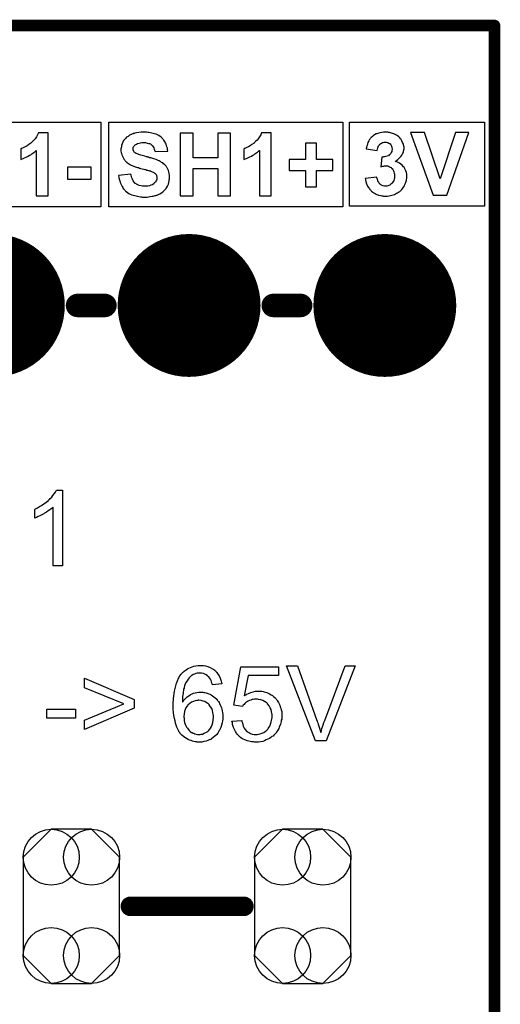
# Model space of a CAD drawing. Extents: x -0.07 to 0.95, y -0.15 to 2.1.
# Tile 30 of 30: x 0.71 to 0.95, y 1.6 to 2.1. Entities that reach past the tile are written whole.
import ezdxf

# ---------------------------------------------------------------- set-up
doc = ezdxf.new("R2010")
doc.units = 0
doc.layers.get('0').update_dxf_attribs({"linetype": 'CONTINUOUS'})
for name, color, linetype in [('gko', 6, 'CONTINUOUS'), ('gto', 2, 'CONTINUOUS'), ('gts', 1, 'CONTINUOUS')]:
    doc.layers.add(name, color=color, linetype=linetype)

# ---------------------------------------------------------------- blocks, each defined once
blk = doc.blocks.new('D48')
at = {"const_width": 0.003}
blk.add_lwpolyline([(-0.0015, 0, 1), (0.0015, 0, 1)], format="xyb", close=True, dxfattribs=at)
blk = doc.blocks.new('D40')
at = {"const_width": 0.006}
blk.add_lwpolyline([(-0.003, 0, 1), (0.003, 0, 1)], format="xyb", close=True, dxfattribs=at)
blk = doc.blocks.new('D41')
at = {"const_width": 0.005}
blk.add_lwpolyline([(-0.0025, 0, 1), (0.0025, 0, 1)], format="xyb", close=True, dxfattribs=at)
blk = doc.blocks.new('D135')
blk.add_lwpolyline([(0.0246, -0.0251), (0.0246, 0.0251), (0.0103, 0.0394), (-0.0103, 0.0394), (-0.0246, 0.0251), (-0.0246, -0.0251), (-0.0103, -0.0394), (0.0103, -0.0394)], close=True)
for centre in [(-0.0103, 0.0251), (0.0103, 0.0251), (-0.0103, -0.0251), (0.0103, -0.0251)]:
    blk.add_circle(centre, 0.0143)
blk = doc.blocks.new('D83')
at = {"const_width": 0.0365}
blk.add_lwpolyline([(-0.01825, 0, 1), (0.01825, 0, 1)], format="xyb", close=True, dxfattribs=at)

msp = doc.modelspace()

# ---------------------------------------------------------------- linework, layer by layer
at = {"layer": 'gko', "color": 6, "const_width": 0.006}
for points in [[(-0.05, 2.1), (0.95, 2.1)], [(0.95, -0.05), (0.95, 2.1)]]:
    msp.add_lwpolyline(points, dxfattribs=at)
at = {"layer": 'gto', "color": 2}
for points in [[(0.7489, 2.0074), (0.639, 2.0074), (0.639, 2.0506), (0.7489, 2.0506), (0.7489, 2.0074)], [(0.8725, 2.0074), (0.753, 2.0074), (0.753, 2.0506), (0.8725, 2.0506), (0.8725, 2.0074)], [(0.945, 2.0078), (0.876, 2.0078), (0.876, 2.0506), (0.945, 2.0506), (0.945, 2.0078)], [(0.722, 2.0452), (0.717, 2.0452), (0.7166, 2.0441), (0.716, 2.0431), (0.7153, 2.0422), (0.7147, 2.0415), (0.7141, 2.0409), (0.7136, 2.0404), (0.7134, 2.0402), (0.7133, 2.0401), (0.7132, 2.04), (0.7132, 2.04), (0.7121, 2.0392), (0.7112, 2.0386), (0.7103, 2.0381), (0.7095, 2.0377), (0.7089, 2.0374), (0.7084, 2.0372), (0.7082, 2.0372), (0.7081, 2.0371), (0.708, 2.0371), (0.708, 2.0371), (0.708, 2.0315), (0.7096, 2.0322), (0.7111, 2.0329), (0.7118, 2.0332), (0.7125, 2.0337), (0.7131, 2.034), (0.7136, 2.0344), (0.7141, 2.0348), (0.7146, 2.0351), (0.715, 2.0354), (0.7153, 2.0356), (0.7156, 2.0359), (0.7157, 2.036), (0.7158, 2.0361), (0.7159, 2.0361), (0.7159, 2.013), (0.722, 2.013), (0.722, 2.0452)], [(0.7714, 2.0456), (0.7708, 2.0456), (0.7695, 2.0455), (0.7683, 2.0454), (0.7672, 2.0452), (0.7663, 2.045), (0.7659, 2.0449), (0.7655, 2.0448), (0.7653, 2.0447), (0.765, 2.0446), (0.7648, 2.0445), (0.7647, 2.0445), (0.7646, 2.0444), (0.7645, 2.0444), (0.7636, 2.044), (0.7628, 2.0434), (0.7621, 2.0429), (0.7616, 2.0424), (0.7611, 2.0419), (0.7608, 2.0416), (0.7606, 2.0413), (0.7605, 2.0412), (0.7605, 2.0412), (0.7601, 2.0404), (0.7598, 2.0396), (0.7595, 2.0388), (0.7594, 2.0381), (0.7593, 2.0375), (0.7592, 2.037), (0.7592, 2.0368), (0.7592, 2.0367), (0.7592, 2.0367), (0.7592, 2.0366), (0.7592, 2.0359), (0.7593, 2.0352), (0.7595, 2.0346), (0.7597, 2.034), (0.7601, 2.0329), (0.7607, 2.0319), (0.7609, 2.0315), (0.7612, 2.0312), (0.7614, 2.0309), (0.7617, 2.0306), (0.7618, 2.0304), (0.762, 2.0303), (0.7621, 2.0302), (0.7621, 2.0301), (0.7625, 2.0298), (0.763, 2.0295), (0.7635, 2.0292), (0.7641, 2.0289), (0.7653, 2.0283), (0.7665, 2.0279), (0.7671, 2.0277), (0.7676, 2.0275), (0.7681, 2.0274), (0.7685, 2.0272), (0.7689, 2.0271), (0.7691, 2.027), (0.7693, 2.027), (0.7694, 2.027), (0.7701, 2.0268), (0.7708, 2.0266), (0.7714, 2.0265), (0.7719, 2.0264), (0.7724, 2.0262), (0.7728, 2.0261), (0.7732, 2.026), (0.7735, 2.0259), (0.7738, 2.0258), (0.774, 2.0258), (0.7743, 2.0257), (0.7745, 2.0256), (0.7745, 2.0256), (0.7751, 2.0253), (0.7756, 2.0251), (0.776, 2.0249), (0.7763, 2.0246), (0.7766, 2.0245), (0.7767, 2.0243), (0.7768, 2.0242), (0.7768, 2.0242), (0.7771, 2.0239), (0.7773, 2.0235), (0.7774, 2.0232), (0.7775, 2.0229), (0.7775, 2.0227), (0.7775, 2.0224), (0.7775, 2.0223), (0.7775, 2.0222), (0.7775, 2.0216), (0.7773, 2.021), (0.777, 2.0205), (0.7768, 2.02), (0.7764, 2.0197), (0.7762, 2.0194), (0.776, 2.0192), (0.7759, 2.0191), (0.7753, 2.0187), (0.7745, 2.0184), (0.7738, 2.0182), (0.773, 2.018), (0.7723, 2.0179), (0.7718, 2.0179), (0.7713, 2.0179), (0.7702, 2.0179), (0.7693, 2.0181), (0.7685, 2.0183), (0.7678, 2.0186), (0.7672, 2.0189), (0.7669, 2.0191), (0.7666, 2.0193), (0.7665, 2.0193), (0.7659, 2.02), (0.7655, 2.0207), (0.7651, 2.0215), (0.7648, 2.0222), (0.7646, 2.0229), (0.7644, 2.0235), (0.7643, 2.0237), (0.7643, 2.0239), (0.7643, 2.0239), (0.7643, 2.024), (0.758, 2.0234), (0.7581, 2.0224), (0.7583, 2.0215), (0.7586, 2.0206), (0.7588, 2.0198), (0.7592, 2.0191), (0.7595, 2.0184), (0.7598, 2.0178), (0.7601, 2.0173), (0.7604, 2.0168), (0.7608, 2.0164), (0.761, 2.016), (0.7613, 2.0157), (0.7615, 2.0154), (0.7617, 2.0153), (0.7618, 2.0152), (0.7618, 2.0152), (0.7625, 2.0147), (0.7632, 2.0142), (0.7639, 2.0139), (0.7647, 2.0136), (0.7654, 2.0133), (0.7662, 2.0131), (0.7677, 2.0128), (0.7684, 2.0126), (0.7691, 2.0125), (0.7696, 2.0125), (0.7702, 2.0124), (0.7706, 2.0124), (0.7712, 2.0124), (0.7726, 2.0124), (0.774, 2.0126), (0.7752, 2.0128), (0.7757, 2.0129), (0.7762, 2.013), (0.7766, 2.0131), (0.777, 2.0132), (0.7773, 2.0133), (0.7776, 2.0134), (0.7778, 2.0135), (0.778, 2.0135), (0.7781, 2.0136), (0.7781, 2.0136), (0.7791, 2.0141), (0.7799, 2.0146), (0.7807, 2.0152), (0.7813, 2.0158), (0.7818, 2.0163), (0.7822, 2.0167), (0.7823, 2.017), (0.7824, 2.0171), (0.7824, 2.0171), (0.7829, 2.018), (0.7834, 2.0189), (0.7836, 2.0198), (0.7838, 2.0206), (0.7839, 2.0213), (0.784, 2.0216), (0.784, 2.0218), (0.784, 2.022), (0.784, 2.0221), (0.784, 2.0222), (0.784, 2.0223), (0.784, 2.0234), (0.7838, 2.0244), (0.7836, 2.0252), (0.7834, 2.026), (0.7831, 2.0266), (0.7829, 2.027), (0.7828, 2.0273), (0.7827, 2.0274), (0.7822, 2.0281), (0.7816, 2.0288), (0.781, 2.0293), (0.7805, 2.0298), (0.7799, 2.0301), (0.7795, 2.0304), (0.7793, 2.0306), (0.7792, 2.0306), (0.7792, 2.0306), (0.7787, 2.0309), (0.7782, 2.0311), (0.7771, 2.0315), (0.776, 2.0319), (0.7749, 2.0323), (0.7744, 2.0324), (0.7738, 2.0325), (0.7734, 2.0327), (0.773, 2.0328), (0.7727, 2.0329), (0.7725, 2.0329), (0.7723, 2.033), (0.7722, 2.033), (0.7714, 2.0332), (0.7707, 2.0334), (0.77, 2.0336), (0.7693, 2.0337), (0.7688, 2.0339), (0.7683, 2.0341), (0.7679, 2.0343), (0.7675, 2.0344), (0.7672, 2.0346), (0.767, 2.0347), (0.7667, 2.0348), (0.7666, 2.0349), (0.7664, 2.035), (0.7663, 2.0351), (0.766, 2.0354), (0.7658, 2.0357), (0.7656, 2.0361), (0.7655, 2.0364), (0.7654, 2.0366), (0.7654, 2.0368), (0.7654, 2.037), (0.7654, 2.037), (0.7654, 2.0375), (0.7655, 2.0379), (0.7657, 2.0382), (0.7659, 2.0385), (0.7661, 2.0387), (0.7663, 2.0389), (0.7664, 2.039), (0.7664, 2.039), (0.7671, 2.0394), (0.7677, 2.0397), (0.7685, 2.0399), (0.7692, 2.0401), (0.7698, 2.0402), (0.7703, 2.0402), (0.7708, 2.0402), (0.7717, 2.0402), (0.7726, 2.04), (0.7732, 2.0398), (0.7738, 2.0397), (0.7743, 2.0395), (0.7746, 2.0393), (0.7748, 2.0391), (0.7748, 2.0391), (0.7753, 2.0386), (0.7757, 2.0381), (0.776, 2.0375), (0.7762, 2.0369), (0.7764, 2.0364), (0.7765, 2.036), (0.7766, 2.0357), (0.7766, 2.0356), (0.7766, 2.0356), (0.7831, 2.0358), (0.783, 2.0367), (0.7829, 2.0374), (0.7827, 2.0381), (0.7825, 2.0388), (0.7823, 2.0394), (0.782, 2.04), (0.7817, 2.0405), (0.7814, 2.041), (0.7811, 2.0415), (0.7808, 2.0418), (0.7805, 2.0422), (0.7803, 2.0424), (0.7801, 2.0426), (0.78, 2.0428), (0.7799, 2.0428), (0.7799, 2.0429), (0.7793, 2.0434), (0.7786, 2.0438), (0.7779, 2.0441), (0.7772, 2.0445), (0.7764, 2.0447), (0.7757, 2.0449), (0.7742, 2.0452), (0.7735, 2.0453), (0.7729, 2.0454), (0.7723, 2.0455), (0.7718, 2.0455), (0.7714, 2.0456)], [(0.8151, 2.045), (0.8086, 2.045), (0.8086, 2.0324), (0.796, 2.0324), (0.796, 2.045), (0.7895, 2.045), (0.7895, 2.013), (0.796, 2.013), (0.796, 2.027), (0.8086, 2.027), (0.8086, 2.013), (0.8151, 2.013), (0.8151, 2.045)], [(0.836, 2.0452), (0.831, 2.0452), (0.8306, 2.0441), (0.83, 2.0431), (0.8293, 2.0422), (0.8287, 2.0415), (0.8281, 2.0409), (0.8276, 2.0404), (0.8274, 2.0402), (0.8273, 2.0401), (0.8272, 2.04), (0.8272, 2.04), (0.8261, 2.0392), (0.8252, 2.0386), (0.8243, 2.0381), (0.8235, 2.0377), (0.8229, 2.0374), (0.8224, 2.0372), (0.8222, 2.0372), (0.8221, 2.0371), (0.822, 2.0371), (0.822, 2.0371), (0.822, 2.0315), (0.8237, 2.0322), (0.8251, 2.0329), (0.8258, 2.0332), (0.8265, 2.0337), (0.8271, 2.034), (0.8276, 2.0344), (0.8281, 2.0348), (0.8286, 2.0351), (0.829, 2.0354), (0.8293, 2.0356), (0.8296, 2.0359), (0.8297, 2.036), (0.8298, 2.0361), (0.8299, 2.0361), (0.8299, 2.013), (0.836, 2.013), (0.836, 2.0452)], [(0.8947, 2.0456), (0.8943, 2.0456), (0.8933, 2.0455), (0.8925, 2.0454), (0.8916, 2.0452), (0.8909, 2.0451), (0.8904, 2.0449), (0.8899, 2.0447), (0.8896, 2.0446), (0.8896, 2.0446), (0.8895, 2.0446), (0.8888, 2.0441), (0.8881, 2.0437), (0.8876, 2.0432), (0.8871, 2.0428), (0.8867, 2.0424), (0.8865, 2.0421), (0.8863, 2.0419), (0.8862, 2.0418), (0.8858, 2.0411), (0.8854, 2.0403), (0.8852, 2.0396), (0.8849, 2.0388), (0.8847, 2.0381), (0.8846, 2.0376), (0.8845, 2.0374), (0.8845, 2.0373), (0.8845, 2.0372), (0.8845, 2.0371), (0.8901, 2.0362), (0.8902, 2.0369), (0.8904, 2.0376), (0.8906, 2.0381), (0.8908, 2.0385), (0.8911, 2.0389), (0.8913, 2.0392), (0.8914, 2.0393), (0.8914, 2.0394), (0.8919, 2.0398), (0.8923, 2.04), (0.8928, 2.0402), (0.8932, 2.0403), (0.8936, 2.0404), (0.8938, 2.0405), (0.8941, 2.0405), (0.8947, 2.0404), (0.8952, 2.0403), (0.8956, 2.0402), (0.896, 2.04), (0.8963, 2.0398), (0.8965, 2.0397), (0.8967, 2.0396), (0.8967, 2.0395), (0.897, 2.0391), (0.8973, 2.0387), (0.8974, 2.0383), (0.8975, 2.0379), (0.8976, 2.0375), (0.8977, 2.0372), (0.8977, 2.037), (0.8977, 2.0369), (0.8976, 2.0362), (0.8975, 2.0356), (0.8973, 2.0351), (0.897, 2.0347), (0.8968, 2.0343), (0.8966, 2.0341), (0.8964, 2.0339), (0.8963, 2.0339), (0.8958, 2.0335), (0.8952, 2.0332), (0.8945, 2.0331), (0.8939, 2.0329), (0.8934, 2.0329), (0.8929, 2.0328), (0.8925, 2.0328), (0.8919, 2.0279), (0.8925, 2.028), (0.893, 2.0282), (0.8935, 2.0282), (0.8939, 2.0283), (0.8942, 2.0283), (0.8947, 2.0283), (0.8953, 2.0283), (0.8959, 2.0281), (0.8964, 2.0279), (0.8968, 2.0276), (0.8972, 2.0274), (0.8974, 2.0272), (0.8976, 2.027), (0.8977, 2.027), (0.8981, 2.0264), (0.8984, 2.0258), (0.8986, 2.0252), (0.8988, 2.0246), (0.8989, 2.024), (0.899, 2.0236), (0.899, 2.0233), (0.899, 2.0233), (0.899, 2.0233), (0.8989, 2.0224), (0.8988, 2.0216), (0.8986, 2.0209), (0.8983, 2.0203), (0.898, 2.0199), (0.8979, 2.0196), (0.8977, 2.0194), (0.8976, 2.0193), (0.8971, 2.0189), (0.8966, 2.0185), (0.8961, 2.0183), (0.8956, 2.0181), (0.8951, 2.018), (0.8948, 2.0179), (0.8945, 2.0179), (0.8944, 2.0179), (0.8938, 2.0179), (0.8932, 2.0181), (0.8927, 2.0183), (0.8923, 2.0185), (0.892, 2.0187), (0.8917, 2.0189), (0.8915, 2.019), (0.8914, 2.0191), (0.891, 2.0196), (0.8907, 2.0201), (0.8904, 2.0207), (0.8902, 2.0213), (0.8901, 2.0218), (0.89, 2.0222), (0.8899, 2.0225), (0.8899, 2.0225), (0.8899, 2.0226), (0.884, 2.0218), (0.8841, 2.0211), (0.8843, 2.0204), (0.8847, 2.0191), (0.8852, 2.018), (0.8855, 2.0175), (0.8858, 2.0171), (0.8861, 2.0166), (0.8864, 2.0163), (0.8866, 2.016), (0.8868, 2.0158), (0.887, 2.0156), (0.8871, 2.0154), (0.8872, 2.0154), (0.8873, 2.0153), (0.8878, 2.0149), (0.8884, 2.0145), (0.889, 2.0142), (0.8896, 2.0139), (0.8908, 2.0134), (0.892, 2.0131), (0.8925, 2.013), (0.893, 2.013), (0.8934, 2.0129), (0.8938, 2.0129), (0.8941, 2.0128), (0.8945, 2.0128), (0.8953, 2.0129), (0.8962, 2.013), (0.8969, 2.0131), (0.8976, 2.0133), (0.8983, 2.0135), (0.8989, 2.0137), (0.8995, 2.014), (0.9, 2.0143), (0.9005, 2.0146), (0.901, 2.0148), (0.9013, 2.0151), (0.9016, 2.0153), (0.9018, 2.0155), (0.902, 2.0156), (0.9021, 2.0157), (0.9022, 2.0158), (0.9027, 2.0163), (0.9032, 2.0169), (0.9036, 2.0175), (0.904, 2.0181), (0.9042, 2.0188), (0.9045, 2.0194), (0.9049, 2.0205), (0.905, 2.021), (0.9051, 2.0215), (0.9052, 2.0219), (0.9052, 2.0223), (0.9053, 2.0226), (0.9053, 2.0228), (0.9053, 2.0229), (0.9053, 2.023), (0.9052, 2.024), (0.905, 2.025), (0.9047, 2.0258), (0.9044, 2.0265), (0.9041, 2.0271), (0.9039, 2.0276), (0.9037, 2.0278), (0.9036, 2.0279), (0.9029, 2.0286), (0.9022, 2.0292), (0.9015, 2.0297), (0.9008, 2.03), (0.9002, 2.0303), (0.8997, 2.0305), (0.8995, 2.0306), (0.8993, 2.0306), (0.8992, 2.0306), (0.8992, 2.0306), (0.9, 2.0311), (0.9007, 2.0316), (0.9013, 2.0322), (0.9019, 2.0327), (0.9023, 2.0333), (0.9027, 2.0338), (0.903, 2.0344), (0.9033, 2.0349), (0.9035, 2.0354), (0.9036, 2.0359), (0.9037, 2.0363), (0.9037, 2.0367), (0.9038, 2.0369), (0.9038, 2.0372), (0.9038, 2.0373), (0.9038, 2.0373), (0.9038, 2.0379), (0.9037, 2.0384), (0.9035, 2.0394), (0.9031, 2.0403), (0.9027, 2.0411), (0.9023, 2.0418), (0.9019, 2.0422), (0.9018, 2.0424), (0.9017, 2.0426), (0.9016, 2.0426), (0.9016, 2.0427), (0.9011, 2.0432), (0.9005, 2.0436), (0.8999, 2.044), (0.8993, 2.0443), (0.8986, 2.0446), (0.898, 2.0449), (0.8969, 2.0452), (0.8964, 2.0453), (0.8959, 2.0454), (0.8955, 2.0455), (0.895, 2.0455), (0.8947, 2.0456)], [(0.937, 2.0454), (0.9301, 2.0454), (0.9223, 2.0217), (0.9142, 2.0454), (0.9072, 2.0454), (0.9187, 2.0134), (0.9256, 2.0134), (0.937, 2.0454)], [(0.8591, 2.0399), (0.8535, 2.0399), (0.8535, 2.0316), (0.8452, 2.0316), (0.8452, 2.0259), (0.8535, 2.0259), (0.8535, 2.0176), (0.8591, 2.0176), (0.8591, 2.0259), (0.8675, 2.0259), (0.8675, 2.0316), (0.8591, 2.0316), (0.8591, 2.0399)], [(0.7439, 2.0277), (0.7318, 2.0277), (0.7318, 2.0215), (0.7439, 2.0215), (0.7439, 2.0277)], [(0.7294, 1.824), (0.7246, 1.824), (0.7246, 1.854), (0.7246, 1.854), (0.7243, 1.8537), (0.724, 1.8534), (0.7234, 1.853), (0.7228, 1.8525), (0.722, 1.852), (0.7211, 1.8514), (0.7201, 1.8508), (0.7201, 1.8508), (0.72, 1.8507), (0.7197, 1.8505), (0.7191, 1.8502), (0.7185, 1.8499), (0.7177, 1.8495), (0.7169, 1.8491), (0.716, 1.8487), (0.7152, 1.8484), (0.7152, 1.8529), (0.7153, 1.8529), (0.7154, 1.853), (0.7156, 1.8531), (0.7159, 1.8532), (0.7162, 1.8534), (0.7166, 1.8536), (0.7175, 1.8542), (0.7186, 1.8548), (0.7198, 1.8556), (0.7209, 1.8565), (0.7221, 1.8574), (0.7221, 1.8575), (0.7222, 1.8575), (0.7224, 1.8577), (0.7226, 1.8579), (0.7231, 1.8584), (0.7238, 1.8591), (0.7244, 1.8599), (0.7251, 1.8607), (0.7258, 1.8616), (0.7263, 1.8626), (0.7294, 1.8626), (0.7294, 1.824)], [(0.8005, 1.7731), (0.8008, 1.7731), (0.8013, 1.773), (0.8023, 1.7728), (0.8035, 1.7725), (0.8047, 1.7721), (0.806, 1.7714), (0.8066, 1.771), (0.8071, 1.7706), (0.8072, 1.7705), (0.8072, 1.7705), (0.8074, 1.7703), (0.8076, 1.7701), (0.8078, 1.7698), (0.8081, 1.7695), (0.8087, 1.7687), (0.8093, 1.7677), (0.8098, 1.7665), (0.8103, 1.7651), (0.8107, 1.7636), (0.806, 1.7632), (0.806, 1.7632), (0.8059, 1.7633), (0.8058, 1.7636), (0.8057, 1.7641), (0.8055, 1.7647), (0.8052, 1.7654), (0.8049, 1.7661), (0.8045, 1.7667), (0.8041, 1.7672), (0.804, 1.7673), (0.8038, 1.7675), (0.8034, 1.7678), (0.8028, 1.7682), (0.8021, 1.7686), (0.8013, 1.7689), (0.8004, 1.7691), (0.7994, 1.7692), (0.799, 1.7692), (0.7986, 1.7692), (0.7981, 1.7691), (0.7974, 1.7689), (0.7967, 1.7687), (0.7961, 1.7684), (0.7954, 1.768), (0.7953, 1.7679), (0.795, 1.7677), (0.7946, 1.7673), (0.7941, 1.7667), (0.7936, 1.7661), (0.793, 1.7653), (0.7924, 1.7643), (0.7919, 1.7632), (0.7919, 1.7631), (0.7918, 1.763), (0.7917, 1.7628), (0.7916, 1.7626), (0.7916, 1.7623), (0.7915, 1.7619), (0.7914, 1.7615), (0.7912, 1.7609), (0.7911, 1.7603), (0.791, 1.7596), (0.7909, 1.7589), (0.7908, 1.7581), (0.7907, 1.7572), (0.7906, 1.7564), (0.7906, 1.7554), (0.7906, 1.7544), (0.7906, 1.7544), (0.7909, 1.7547), (0.7912, 1.7552), (0.7917, 1.7557), (0.7923, 1.7564), (0.793, 1.757), (0.7938, 1.7576), (0.7947, 1.7582), (0.7947, 1.7582), (0.7948, 1.7582), (0.7951, 1.7584), (0.7956, 1.7586), (0.7963, 1.7589), (0.7971, 1.7591), (0.798, 1.7592), (0.7989, 1.7594), (0.7999, 1.7595), (0.8003, 1.7595), (0.8007, 1.7594), (0.8011, 1.7594), (0.8016, 1.7593), (0.8021, 1.7592), (0.8027, 1.759), (0.804, 1.7586), (0.8046, 1.7584), (0.8053, 1.758), (0.806, 1.7576), (0.8067, 1.7571), (0.8073, 1.7566), (0.808, 1.756), (0.808, 1.7559), (0.8081, 1.7558), (0.8083, 1.7556), (0.8084, 1.7554), (0.8087, 1.755), (0.809, 1.7546), (0.8093, 1.7541), (0.8096, 1.7535), (0.8099, 1.7529), (0.8102, 1.7522), (0.8105, 1.7515), (0.8108, 1.7507), (0.8109, 1.7499), (0.8111, 1.7489), (0.8112, 1.748), (0.8113, 1.747), (0.8113, 1.7469), (0.8113, 1.7468), (0.8113, 1.7466), (0.8113, 1.7464), (0.8112, 1.746), (0.8112, 1.7457), (0.8111, 1.7448), (0.8109, 1.7438), (0.8106, 1.7426), (0.8102, 1.7414), (0.8097, 1.7403), (0.8097, 1.7402), (0.8096, 1.7401), (0.8095, 1.74), (0.8094, 1.7398), (0.8091, 1.7392), (0.8086, 1.7385), (0.808, 1.7377), (0.8072, 1.7369), (0.8063, 1.7362), (0.8054, 1.7355), (0.8053, 1.7355), (0.8053, 1.7354), (0.8051, 1.7353), (0.8049, 1.7353), (0.8043, 1.735), (0.8036, 1.7347), (0.8027, 1.7344), (0.8016, 1.7342), (0.8005, 1.7339), (0.7992, 1.7339), (0.7989, 1.7339), (0.7986, 1.7339), (0.7982, 1.7339), (0.7977, 1.734), (0.7971, 1.7341), (0.7965, 1.7343), (0.7958, 1.7344), (0.795, 1.7347), (0.7942, 1.7349), (0.7935, 1.7353), (0.7926, 1.7357), (0.7919, 1.7362), (0.7911, 1.7368), (0.7903, 1.7374), (0.7896, 1.7382), (0.7895, 1.7383), (0.7894, 1.7384), (0.7892, 1.7386), (0.789, 1.739), (0.7887, 1.7395), (0.7884, 1.7401), (0.7881, 1.7408), (0.7877, 1.7416), (0.7874, 1.7425), (0.787, 1.7436), (0.7868, 1.7448), (0.7865, 1.746), (0.7862, 1.7475), (0.786, 1.749), (0.7859, 1.7507), (0.7859, 1.7525), (0.7859, 1.7525), (0.7859, 1.7526), (0.7859, 1.7527), (0.7859, 1.753), (0.7859, 1.7535), (0.7859, 1.7543), (0.786, 1.7552), (0.7861, 1.7562), (0.7862, 1.7574), (0.7864, 1.7587), (0.7866, 1.76), (0.7869, 1.7613), (0.7872, 1.7627), (0.7876, 1.764), (0.7881, 1.7653), (0.7886, 1.7665), (0.7892, 1.7677), (0.79, 1.7687), (0.79, 1.7687), (0.7901, 1.7688), (0.7904, 1.7691), (0.7906, 1.7694), (0.791, 1.7697), (0.7914, 1.7701), (0.792, 1.7705), (0.7925, 1.7709), (0.7932, 1.7713), (0.7939, 1.7717), (0.7947, 1.7721), (0.7956, 1.7724), (0.7965, 1.7727), (0.7975, 1.7729), (0.7986, 1.7731), (0.7997, 1.7731), (0.8001, 1.7731), (0.8005, 1.7731)], [(0.8396, 1.768), (0.8242, 1.768), (0.8222, 1.7576), (0.8222, 1.7576), (0.8223, 1.7577), (0.8225, 1.7578), (0.8228, 1.758), (0.8231, 1.7581), (0.8235, 1.7584), (0.8244, 1.7588), (0.8255, 1.7592), (0.8267, 1.7596), (0.828, 1.7599), (0.8287, 1.76), (0.8299, 1.76), (0.8303, 1.76), (0.8307, 1.7599), (0.8312, 1.7599), (0.8318, 1.7597), (0.8324, 1.7596), (0.8337, 1.7592), (0.8344, 1.7589), (0.8351, 1.7585), (0.8359, 1.7581), (0.8366, 1.7577), (0.8373, 1.7571), (0.8379, 1.7565), (0.838, 1.7565), (0.8381, 1.7564), (0.8383, 1.7562), (0.8385, 1.7559), (0.8388, 1.7555), (0.839, 1.7551), (0.8394, 1.7546), (0.8397, 1.7541), (0.84, 1.7535), (0.8403, 1.7528), (0.8406, 1.752), (0.8409, 1.7512), (0.8411, 1.7504), (0.8413, 1.7495), (0.8414, 1.7485), (0.8414, 1.7475), (0.8414, 1.7475), (0.8414, 1.7473), (0.8414, 1.747), (0.8414, 1.7466), (0.8413, 1.7462), (0.8413, 1.7457), (0.8411, 1.7451), (0.841, 1.7445), (0.8407, 1.743), (0.8401, 1.7415), (0.8398, 1.7408), (0.8394, 1.74), (0.8389, 1.7393), (0.8384, 1.7385), (0.8383, 1.7385), (0.8382, 1.7383), (0.838, 1.7381), (0.8377, 1.7378), (0.8373, 1.7375), (0.8369, 1.737), (0.8363, 1.7367), (0.8357, 1.7362), (0.835, 1.7358), (0.8343, 1.7354), (0.8334, 1.735), (0.8325, 1.7346), (0.8316, 1.7343), (0.8305, 1.7341), (0.8294, 1.7339), (0.8283, 1.7339), (0.8278, 1.7339), (0.8274, 1.7339), (0.8269, 1.734), (0.8264, 1.734), (0.8258, 1.7341), (0.8252, 1.7343), (0.8238, 1.7346), (0.8224, 1.7351), (0.8217, 1.7354), (0.821, 1.7358), (0.8203, 1.7363), (0.8197, 1.7368), (0.8196, 1.7368), (0.8195, 1.7369), (0.8194, 1.7371), (0.8192, 1.7373), (0.8189, 1.7376), (0.8186, 1.7379), (0.8183, 1.7384), (0.818, 1.7389), (0.8177, 1.7394), (0.8173, 1.74), (0.8167, 1.7413), (0.8162, 1.7429), (0.8161, 1.7437), (0.8159, 1.7446), (0.8209, 1.745), (0.8209, 1.7449), (0.8209, 1.7448), (0.8209, 1.7446), (0.821, 1.7444), (0.8212, 1.7438), (0.8214, 1.7429), (0.8217, 1.7421), (0.8222, 1.7411), (0.8227, 1.7403), (0.8234, 1.7395), (0.8235, 1.7395), (0.8237, 1.7393), (0.8242, 1.739), (0.8248, 1.7386), (0.8254, 1.7383), (0.8263, 1.738), (0.8272, 1.7378), (0.8283, 1.7378), (0.8286, 1.7378), (0.8288, 1.7378), (0.8295, 1.7379), (0.8303, 1.7381), (0.8312, 1.7384), (0.8321, 1.7388), (0.8331, 1.7395), (0.8336, 1.7399), (0.834, 1.7403), (0.8341, 1.7404), (0.8341, 1.7404), (0.8343, 1.7406), (0.8344, 1.7408), (0.8348, 1.7414), (0.8353, 1.7421), (0.8356, 1.7431), (0.836, 1.7443), (0.8363, 1.7456), (0.8364, 1.7464), (0.8364, 1.7471), (0.8364, 1.7472), (0.8364, 1.7473), (0.8364, 1.7475), (0.8364, 1.7478), (0.8364, 1.7481), (0.8363, 1.7485), (0.8361, 1.7494), (0.8359, 1.7505), (0.8355, 1.7515), (0.8349, 1.7525), (0.8341, 1.7535), (0.8341, 1.7535), (0.834, 1.7536), (0.8338, 1.7539), (0.8333, 1.7542), (0.8326, 1.7547), (0.8317, 1.7551), (0.8307, 1.7555), (0.8295, 1.7557), (0.8289, 1.7559), (0.8278, 1.7559), (0.8274, 1.7558), (0.8268, 1.7557), (0.8262, 1.7556), (0.8255, 1.7554), (0.8248, 1.7551), (0.824, 1.7548), (0.824, 1.7547), (0.8238, 1.7546), (0.8234, 1.7544), (0.823, 1.7541), (0.8225, 1.7537), (0.8221, 1.7532), (0.8216, 1.7527), (0.8212, 1.7521), (0.8168, 1.7527), (0.8205, 1.7724), (0.8396, 1.7724), (0.8396, 1.768)], [(0.864, 1.7345), (0.8586, 1.7345), (0.8437, 1.7729), (0.8493, 1.7729), (0.8593, 1.745), (0.8593, 1.745), (0.8593, 1.7449), (0.8594, 1.7447), (0.8595, 1.7445), (0.8596, 1.7441), (0.8597, 1.7438), (0.86, 1.743), (0.8603, 1.742), (0.8606, 1.741), (0.8613, 1.7388), (0.8613, 1.7388), (0.8613, 1.7389), (0.8614, 1.7391), (0.8615, 1.7393), (0.8616, 1.7399), (0.8619, 1.7408), (0.8622, 1.7417), (0.8625, 1.7428), (0.8629, 1.7439), (0.8633, 1.745), (0.8738, 1.7729), (0.8789, 1.7729), (0.864, 1.7345)], [(0.7659, 1.7557), (0.7659, 1.7513), (0.7406, 1.7404), (0.7406, 1.7451), (0.7607, 1.7535), (0.7406, 1.7617), (0.7406, 1.7665), (0.7659, 1.7557)], [(0.736, 1.7461), (0.7214, 1.7461), (0.7214, 1.7508), (0.736, 1.7508), (0.736, 1.7461)], [(0.799, 1.7553), (0.7986, 1.7553), (0.7984, 1.7552), (0.7979, 1.7552), (0.7971, 1.755), (0.7962, 1.7547), (0.7953, 1.7543), (0.7944, 1.7537), (0.7935, 1.753), (0.7934, 1.7529), (0.7932, 1.7526), (0.7928, 1.7521), (0.7924, 1.7514), (0.792, 1.7505), (0.7916, 1.7495), (0.7914, 1.7483), (0.7913, 1.747), (0.7913, 1.7469), (0.7913, 1.7466), (0.7914, 1.7461), (0.7914, 1.7455), (0.7915, 1.7448), (0.7917, 1.744), (0.792, 1.7431), (0.7923, 1.7423), (0.7924, 1.7422), (0.7925, 1.7419), (0.7927, 1.7415), (0.7931, 1.741), (0.7935, 1.7405), (0.794, 1.7399), (0.7945, 1.7394), (0.7952, 1.7389), (0.7953, 1.7389), (0.7955, 1.7388), (0.7959, 1.7385), (0.7964, 1.7384), (0.797, 1.7382), (0.7976, 1.7379), (0.7983, 1.7378), (0.7991, 1.7378), (0.7994, 1.7378), (0.7996, 1.7378), (0.8002, 1.7379), (0.8009, 1.738), (0.8017, 1.7384), (0.8026, 1.7388), (0.8035, 1.7394), (0.8039, 1.7397), (0.8043, 1.7401), (0.8043, 1.7402), (0.8044, 1.7403), (0.8046, 1.7406), (0.805, 1.7411), (0.8054, 1.7419), (0.8058, 1.7428), (0.8061, 1.7439), (0.8063, 1.7452), (0.8065, 1.7467), (0.8065, 1.7468), (0.8065, 1.7469), (0.8065, 1.7471), (0.8064, 1.7474), (0.8064, 1.7477), (0.8063, 1.7481), (0.8062, 1.749), (0.806, 1.75), (0.8056, 1.751), (0.805, 1.752), (0.8043, 1.753), (0.8042, 1.7531), (0.8039, 1.7534), (0.8035, 1.7537), (0.8028, 1.7541), (0.8021, 1.7546), (0.8012, 1.7549), (0.8001, 1.7552), (0.799, 1.7553)]]:
    msp.add_lwpolyline(points, dxfattribs=at)
for points, const_width in [([(0.737, 1.957), (0.751, 1.957)], 0.012), ([(0.837, 1.957), (0.851, 1.957)], 0.012), ([(0.764, 1.65), (0.822, 1.65)], 0.01)]:
    msp.add_lwpolyline(points, dxfattribs=dict(at, const_width=const_width))

# ---------------------------------------------------------------- block references
at = {"layer": 'gko'}
msp.add_blockref('D48', (0.95, 2.1), dxfattribs=at)
msp.add_blockref('D48', (0.95, 2.1), dxfattribs=at)
at = {"layer": 'gto'}
for name, p in [('D40', (0.737, 1.957)), ('D40', (0.751, 1.957)), ('D40', (0.837, 1.957)), ('D40', (0.851, 1.957)), ('D41', (0.764, 1.65)), ('D41', (0.822, 1.65))]:
    msp.add_blockref(name, p, dxfattribs=at)
at = {"layer": 'gts'}
for name, p in [('D83', (0.694, 1.957)), ('D83', (0.794, 1.957)), ('D83', (0.894, 1.957)), ('D135', (0.7339, 1.65)), ('D135', (0.8521, 1.65))]:
    msp.add_blockref(name, p, dxfattribs=at)

doc.saveas('drawing.dxf')
